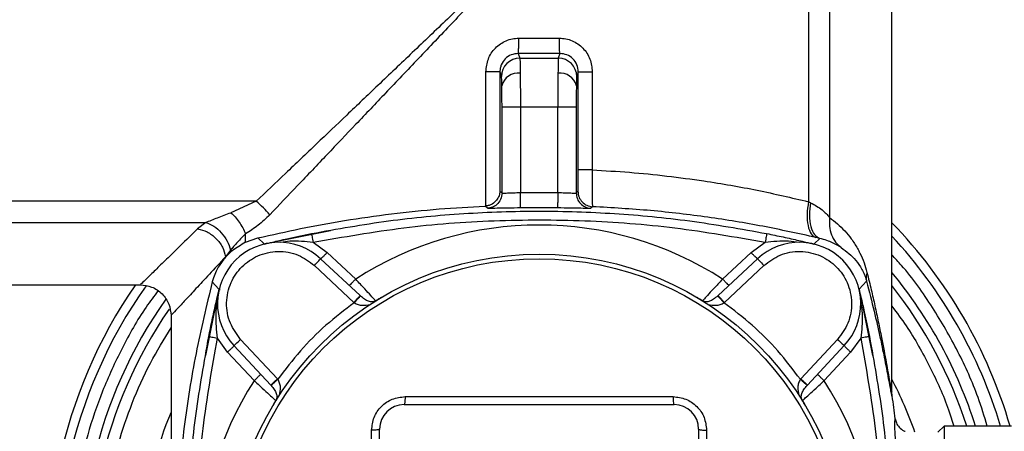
# Model space of a CAD drawing. Header units: millimetres. Extents: x 444 to 4809, y 21 to 3164.
# Tile 21 of 52: x 1472 to 1633, y 2085 to 2152. Entities that reach past the tile are written whole.
import ezdxf

# ---------------------------------------------------------------- set-up
doc = ezdxf.new("R2010")
doc.units = ezdxf.units.MM

msp = doc.modelspace()

# ---------------------------------------------------------------- linework, layer by layer
at = {"color": 7, "linetype": 'Continuous', "lineweight": 25}
for p, q in [((1600.79, 2232.25), (1600.79, 2122.53)), ((1604.24, 2232.25), (1604.24, 2119.94)), ((1614.39, 2091.74), (1614.39, 2232.25)), ((1553.58, 2149.15), (1560.19, 2149.15)), ((1553.5, 2146.66), (1553.75, 2145.89)), ((1560.28, 2146.66), (1553.5, 2146.66)), ((1553.75, 2145.89), (1560.02, 2145.89)), ((1560.28, 2146.66), (1560.02, 2145.89)), ((1548.21, 2121.83), (1548.21, 2143.67)), ((1550.5, 2143.67), (1550.5, 2124.27)), ((1550.5, 2143.67), (1550.75, 2142.89)), ((1563.28, 2143.67), (1563.02, 2142.89)), ((1563.28, 2127.7), (1563.28, 2143.67)), ((1565.56, 2143.67), (1565.56, 2127.7)), ((1550.84, 2123.95), (1550.84, 2137.9)), ((1553.84, 2137.9), (1550.84, 2137.9)), ((1553.84, 2137.9), (1553.84, 2124.02)), ((1559.94, 2137.9), (1553.84, 2137.9)), ((1559.94, 2124.02), (1559.94, 2137.9)), ((1562.94, 2137.9), (1559.94, 2137.9)), ((1562.94, 2137.9), (1562.94, 2123.95)), ((1550.5, 2124.27), (1550.84, 2123.95)), ((1553.84, 2124.02), (1559.94, 2124.02)), ((1562.94, 2123.95), (1563.22, 2124.22)), ((1510.79, 2122.59), (1449.13, 2122.59)), ((1510.79, 2122.59), (1506.66, 2120.74)), ((1548.07, 2121.82), (1548.21, 2121.83)), ((1548.45, 2121.45), (1548.07, 2121.82)), ((1565.6, 2121.72), (1565.33, 2121.45)), ((1601.15, 2122.37), (1600.79, 2122.53)), ((1449.13, 2119.15), (1502.54, 2119.15)), ((1502.54, 2119.15), (1501.23, 2118.12)), ((1509.05, 2115.93), (1509.05, 2117.31)), ((1509.05, 2115.93), (1511.06, 2116.63)), ((1511.06, 2116.63), (1512.07, 2115.67)), ((1520.05, 2115.93), (1522.35, 2114.27)), ((1591.43, 2114.27), (1593.73, 2115.93)), ((1602.63, 2116.55), (1601.71, 2115.67)), ((1602.63, 2116.55), (1602.01, 2116.7)), ((1506.58, 2114.65), (1505.79, 2113.58)), ((1522.35, 2114.27), (1526.99, 2109.94)), ((1586.79, 2109.94), (1591.43, 2114.27)), ((1505.79, 2113.58), (1505.79, 2113.5)), ((1520.26, 2112.14), (1526.69, 2106.14)), ((1527.71, 2107.24), (1521.28, 2113.23)), ((1592.5, 2113.23), (1586.06, 2107.24)), ((1587.09, 2106.14), (1593.52, 2112.14)), ((1449.13, 2108.99), (1491.89, 2108.99)), ((1503.61, 2109.47), (1504.71, 2108.31)), ((1610.27, 2109.57), (1609.07, 2108.31)), ((1527.76, 2107.19), (1527.71, 2107.24)), ((1586.06, 2107.24), (1586.01, 2107.19)), ((1526.69, 2106.14), (1526.76, 2106.08)), ((1587.02, 2106.08), (1587.09, 2106.14)), ((1496.89, 2103.99), (1496.89, 2063.67)), ((1506.11, 2098.03), (1504.45, 2100.33)), ((1514.24, 2093.69), (1508.24, 2100.12)), ((1605.53, 2100.12), (1599.53, 2093.69)), ((1609.33, 2100.33), (1607.66, 2098.03)), ((1510.44, 2093.4), (1506.11, 2098.03)), ((1507.15, 2099.1), (1513.15, 2092.67)), ((1600.63, 2092.67), (1606.63, 2099.1)), ((1607.66, 2098.03), (1603.33, 2093.4)), ((1514.3, 2093.62), (1514.24, 2093.69)), ((1599.53, 2093.69), (1599.47, 2093.62)), ((1513.15, 2092.67), (1513.19, 2092.62)), ((1600.58, 2092.62), (1600.63, 2092.67)), ((1534.89, 2089.49), (1578.89, 2089.49)), ((1530.89, 2041.49), (1530.89, 2085.49)), ((1582.89, 2085.49), (1582.89, 2041.49)), ((1622.89, 2085.99), (1621.89, 2084.99)), ((1633.89, 2085.99), (1622.89, 2085.99)), ((1622.89, 2085.99), (1622.89, 1960.99))]:
    msp.add_line(p, q, dxfattribs=at)
at = {"color": 8, "linetype": 'Continuous', "lineweight": 25}
for p, q in [((1514.46, 2116.15), (1522.88, 2117.84)), ((1502.54, 2097.5), (1504.5, 2107.26)), ((1504.71, 2108.31), (1504.89, 2108.26)), ((1609.07, 2108.31), (1609, 2108.29)), ((1609.28, 2107.26), (1611.24, 2097.5))]:
    msp.add_line(p, q, dxfattribs=at)
at = {"color": 7, "linetype": 'Continuous', "lineweight": 25, "flags": 128}
for points in [[(1520.26, 2112.14), (1520.46, 2112.35), (1520.65, 2112.56), (1520.83, 2112.75), (1520.98, 2112.91), (1521.11, 2113.05), (1521.2, 2113.15), (1521.26, 2113.21), (1521.28, 2113.23)], [(1592.5, 2113.23), (1592.52, 2113.21), (1592.57, 2113.15), (1592.67, 2113.05), (1592.8, 2112.91), (1592.95, 2112.75), (1593.13, 2112.56), (1593.32, 2112.35), (1593.52, 2112.14)], [(1507.15, 2099.1), (1507.17, 2099.12), (1507.23, 2099.18), (1507.33, 2099.27), (1507.47, 2099.4), (1507.63, 2099.56), (1507.82, 2099.73), (1508.03, 2099.92), (1508.24, 2100.12)], [(1605.53, 2100.12), (1605.75, 2099.92), (1605.95, 2099.73), (1606.14, 2099.56), (1606.31, 2099.4), (1606.44, 2099.27), (1606.55, 2099.18), (1606.61, 2099.12), (1606.63, 2099.1)]]:
    msp.add_lwpolyline(points, dxfattribs=at)
at = {"color": 7, "linetype": 'Continuous', "lineweight": 25}
for radius in [50.5, 50.5, 49.75]:
    msp.add_circle((1556.89, 2063.49), radius, dxfattribs=at)
for centre, radius, start, end in [((1553.75, 2142.89), 3, 90.0279, 179.9026), ((1560.02, 2142.89), 3, 0.0963, 89.9732), ((1553.46, 2140.76), 2.71, 82.4567, 167.0346), ((1560.32, 2140.76), 2.71, 12.9654, 97.5433), ((1501.4, 2111.01), 14.91, 39.0254, 50.9754), ((1556.89, 1930.99), 190.55, 89.0942, 90.9058), ((1556.89, 2063.49), 55.24, 57.2261, 122.7739), ((1556.89, 2063.49), 80, 16.3348, 44.0486), ((1556.89, 2063.49), 78.5, 16.656, 42.905), ((1514.46, 2105.92), 10, 47, 223), ((1599.32, 2105.92), 10, 317, 133), ((1556.89, 2063.49), 80, 145.3369, 190.8069), ((1556.89, 2063.49), 78.5, 144.7027, 191.016), ((1556.89, 2063.49), 55.24, 147.2261, 212.7739), ((1556.89, 2063.49), 55.24, 327.2261, 32.7739), ((1556.89, 2063.49), 64.92, 19.3407, 27.659), ((1424.39, 2063.49), 192.02, 7.0871, 8.1996), ((1556.89, 2063.49), 64.92, 157.5534, 188.972), ((1534.89, 2085.49), 4, 90, 180), ((1578.89, 2085.49), 4, 0, 90)]:
    msp.add_arc(centre, radius, start, end, dxfattribs=at)
at = {"color": 8, "linetype": 'Continuous', "lineweight": 25}
for radius, start, end in [(74.6, 17.5536, 39.5788), (73.25, 17.8877, 38.2845), (74.6, 144.6646, 189.3529), (73.25, 145.4394, 189.4284)]:
    msp.add_arc((1556.89, 2063.49), radius, start, end, dxfattribs=at)
at = {"color": 7, "linetype": 'Continuous', "lineweight": 25}
for points, knots in [([(1556.89, 2166.49), (1555.91, 2165.56), (1554.19, 2163.92), (1551.7, 2161.55), (1549.36, 2159.32), (1546.98, 2157.06), (1544.5, 2154.69), (1540.91, 2151.28), (1536.25, 2146.83), (1530.77, 2141.61), (1525.56, 2136.66), (1520.54, 2131.87), (1515.62, 2127.19), (1512.37, 2124.1), (1510.79, 2122.59)], [0, 0, 0, 0, 0.062531, 0.110312, 0.159466, 0.212163, 0.262591, 0.319085, 0.44226, 0.563383, 0.674033, 0.781538, 0.893578, 1, 1, 1, 1]), ([(1556.89, 2166.49), (1555.96, 2165.52), (1554.32, 2163.79), (1551.94, 2161.3), (1549.72, 2158.96), (1547.46, 2156.59), (1545.09, 2154.1), (1541.67, 2150.52), (1537.23, 2145.85), (1532.01, 2140.37), (1527.05, 2135.17), (1522.27, 2130.14), (1517.59, 2125.23), (1514.49, 2121.98), (1512.99, 2120.4)], [0, 0, 0, 0, 0.062529, 0.110312, 0.159464, 0.212161, 0.262591, 0.319084, 0.442259, 0.563382, 0.674031, 0.781537, 0.893577, 1, 1, 1, 1]), ([(1548.21, 2143.67), (1548.29, 2144.38), (1548.45, 2145.8), (1549.67, 2147.63), (1551.16, 2148.65), (1552.52, 2149.09), (1553.23, 2149.13), (1553.58, 2149.15)], [0, 0, 0, 0, 0.250349, 0.499753, 0.749146, 0.874761, 1, 1, 1, 1]), ([(1553.5, 2146.66), (1553.51, 2146.72), (1553.53, 2146.84), (1553.56, 2147.51), (1553.58, 2148.32), (1553.58, 2148.87), (1553.58, 2149.15)], [0, 0, 0, 0, 0.2796412, 0.5592852, 0.7796467, 1, 1, 1, 1]), ([(1560.28, 2146.66), (1560.27, 2146.72), (1560.24, 2146.84), (1560.22, 2147.51), (1560.2, 2148.32), (1560.2, 2148.87), (1560.19, 2149.15)], [0, 0, 0, 0, 0.279641, 0.559285, 0.779647, 1, 1, 1, 1]), ([(1560.19, 2149.15), (1560.55, 2149.13), (1561.26, 2149.09), (1562.62, 2148.65), (1564.11, 2147.63), (1565.33, 2145.8), (1565.48, 2144.38), (1565.56, 2143.67)], [0, 0, 0, 0, 0.125951, 0.25141, 0.500703, 0.750217, 1, 1, 1, 1]), ([(1553.5, 2146.66), (1553.11, 2146.61), (1552.32, 2146.53), (1551.32, 2145.84), (1550.77, 2145.01), (1550.53, 2144.26), (1550.51, 2143.86), (1550.5, 2143.67)], [0, 0, 0, 0, 0.249735, 0.499226, 0.748541, 0.874119, 1, 1, 1, 1]), ([(1553.75, 2145.89), (1553.76, 2145.82), (1553.77, 2145.68), (1553.79, 2144.93), (1553.8, 2144.01), (1553.81, 2143.45)], [0, 0, 0, 0, 0.303486, 0.571574, 1, 1, 1, 1]), ([(1560.02, 2145.89), (1560.02, 2145.82), (1560, 2145.68), (1559.98, 2144.92), (1559.97, 2144.01), (1559.96, 2143.45)], [0, 0, 0, 0, 0.305588, 0.57438, 1, 1, 1, 1]), ([(1563.28, 2143.67), (1563.23, 2144.06), (1563.15, 2144.85), (1562.45, 2145.84), (1561.46, 2146.53), (1560.67, 2146.61), (1560.28, 2146.66)], [0, 0, 0, 0, 0.24995, 0.499689, 0.749388, 1, 1, 1, 1]), ([(1550.5, 2143.67), (1550.46, 2143.67), (1550.38, 2143.67), (1549.86, 2143.67), (1549.12, 2143.67), (1548.52, 2143.67), (1548.21, 2143.67)], [0, 0, 0, 0, 0.2499976, 0.5000005, 0.7500027, 1, 1, 1, 1]), ([(1550.81, 2141.37), (1550.8, 2141.78), (1550.79, 2142.61), (1550.76, 2142.8), (1550.75, 2142.89)], [0, 0, 0, 0, 0.500019, 1, 1, 1, 1]), ([(1553.81, 2143.45), (1553.82, 2142.61), (1553.83, 2140.97), (1553.83, 2138.91), (1553.84, 2137.9)], [0, 0, 0, 0, 0.512041, 1, 1, 1, 1]), ([(1559.96, 2143.45), (1559.96, 2142.61), (1559.94, 2140.97), (1559.94, 2138.91), (1559.94, 2137.9)], [0, 0, 0, 0, 0.512051, 1, 1, 1, 1]), ([(1563.02, 2142.89), (1563.01, 2142.8), (1562.99, 2142.61), (1562.97, 2141.78), (1562.96, 2141.37)], [0, 0, 0, 0, 0.500226, 1, 1, 1, 1]), ([(1563.28, 2143.67), (1563.32, 2143.67), (1563.39, 2143.67), (1563.91, 2143.67), (1564.66, 2143.67), (1565.26, 2143.67), (1565.56, 2143.67)], [0, 0, 0, 0, 0.249997, 0.5, 0.749995, 1, 1, 1, 1]), ([(1550.84, 2137.9), (1550.84, 2138.55), (1550.83, 2139.84), (1550.82, 2140.86), (1550.81, 2141.37)], [0, 0, 0, 0, 0.500196, 1, 1, 1, 1]), ([(1562.96, 2141.37), (1562.96, 2140.86), (1562.94, 2139.84), (1562.94, 2138.55), (1562.94, 2137.9)], [0, 0, 0, 0, 0.5000035, 1, 1, 1, 1]), ([(1563.22, 2124.22), (1563.23, 2124.27), (1563.24, 2124.39), (1563.26, 2125.2), (1563.28, 2126.34), (1563.28, 2127.25), (1563.28, 2127.7)], [0, 0, 0, 0, 0.2500589, 0.500248, 0.7500243, 1, 1, 1, 1]), ([(1565.56, 2127.7), (1565.26, 2127.7), (1564.66, 2127.7), (1563.91, 2127.7), (1563.39, 2127.7), (1563.32, 2127.7), (1563.28, 2127.7)], [0, 0, 0, 0, 0.250005, 0.5, 0.750003, 1, 1, 1, 1]), ([(1565.56, 2127.7), (1565.55, 2126.93), (1565.52, 2125.37), (1565.52, 2123.41), (1565.55, 2122.02), (1565.59, 2121.82), (1565.6, 2121.72)], [0, 0, 0, 0, 0.2502, 0.500208, 0.749857, 1, 1, 1, 1]), ([(1565.56, 2127.7), (1567.58, 2127.59), (1571.66, 2127.35), (1577.73, 2126.74), (1584.72, 2125.81), (1592.52, 2124.46), (1598.03, 2123.17), (1600.79, 2122.53)], [0, 0, 0, 0, 0.164297, 0.330984, 0.500228, 0.750018, 1, 1, 1, 1]), ([(1550.5, 2124.27), (1550.47, 2124.01), (1550.41, 2123.49), (1549.99, 2122.74), (1549.39, 2122.21), (1548.76, 2121.92), (1548.39, 2121.86), (1548.21, 2121.83)], [0, 0, 0, 0, 0.250443, 0.499956, 0.7494, 0.879602, 1, 1, 1, 1]), ([(1550.84, 2123.95), (1550.79, 2123.59), (1550.7, 2122.88), (1550.07, 2122.07), (1549.28, 2121.57), (1548.73, 2121.49), (1548.45, 2121.45)], [0, 0, 0, 0, 0.279643, 0.559271, 0.779642, 1, 1, 1, 1]), ([(1550.84, 2123.95), (1550.88, 2123.94), (1550.95, 2123.93), (1551.33, 2123.93), (1551.83, 2123.95), (1552.67, 2123.98), (1553.45, 2124.01), (1553.84, 2124.02)], [0, 0, 0, 0, 0.237461, 0.365878, 0.500431, 0.749789, 1, 1, 1, 1]), ([(1553.88, 2121.52), (1553.87, 2121.56), (1553.87, 2121.65), (1553.86, 2122.23), (1553.85, 2123.05), (1553.84, 2123.7), (1553.84, 2124.02)], [0, 0, 0, 0, 0.249997, 0.500007, 0.750009, 1, 1, 1, 1]), ([(1559.94, 2124.02), (1559.93, 2123.7), (1559.92, 2123.05), (1559.91, 2122.23), (1559.9, 2121.65), (1559.9, 2121.56), (1559.9, 2121.52)], [0, 0, 0, 0, 0.249991, 0.499993, 0.750003, 1, 1, 1, 1]), ([(1559.94, 2124.02), (1560.33, 2124.01), (1561.1, 2123.98), (1561.94, 2123.95), (1562.45, 2123.93), (1562.83, 2123.93), (1562.89, 2123.94), (1562.94, 2123.95)], [0, 0, 0, 0, 0.249658, 0.499121, 0.633821, 0.762356, 1, 1, 1, 1]), ([(1562.94, 2123.95), (1562.97, 2123.63), (1563.05, 2122.99), (1563.59, 2122.18), (1564.38, 2121.6), (1565.01, 2121.5), (1565.33, 2121.45)], [0, 0, 0, 0, 0.2500028, 0.5000042, 0.7500076, 1, 1, 1, 1]), ([(1563.22, 2124.22), (1563.25, 2123.9), (1563.33, 2123.26), (1563.87, 2122.45), (1564.66, 2121.87), (1565.29, 2121.77), (1565.6, 2121.72)], [0, 0, 0, 0, 0.250009, 0.500004, 0.750001, 1, 1, 1, 1]), ([(1511.06, 2116.63), (1513.35, 2117.15), (1517.93, 2118.19), (1525.21, 2119.51), (1532.77, 2120.59), (1540.43, 2121.39), (1545.58, 2121.68), (1548.07, 2121.82)], [0, 0, 0, 0, 0.199128, 0.398246, 0.602972, 0.807688, 1, 1, 1, 1]), ([(1602.01, 2116.7), (1599.15, 2117.33), (1593.46, 2118.59), (1584.41, 2120.05), (1575.13, 2121.17), (1568.77, 2121.53), (1565.6, 2121.72)], [0, 0, 0, 0, 0.251376, 0.500283, 0.750967, 1, 1, 1, 1]), ([(1600.79, 2122.53), (1600.69, 2121.84), (1600.49, 2120.42), (1600.66, 2118.55), (1601.17, 2117.16), (1601.73, 2116.85), (1602.01, 2116.7)], [0, 0, 0, 0, 0.241591, 0.500001, 0.75841, 1, 1, 1, 1]), ([(1601.15, 2122.37), (1601.06, 2121.69), (1600.87, 2120.28), (1601.11, 2118.42), (1601.7, 2117.04), (1602.33, 2116.71), (1602.63, 2116.55)], [0, 0, 0, 0, 0.241743, 0.500006, 0.758268, 1, 1, 1, 1]), ([(1601.15, 2122.37), (1601.81, 2122), (1603.12, 2121.25), (1603.87, 2120.37), (1604.24, 2119.94)], [0, 0, 0, 0, 0.511018, 1, 1, 1, 1]), ([(1502.54, 2119.15), (1503.17, 2119.4), (1504.45, 2119.93), (1505.92, 2120.47), (1506.66, 2120.74)], [0, 0, 0, 0, 0.493353, 1, 1, 1, 1]), ([(1506.66, 2120.74), (1506.89, 2120.52), (1507.34, 2120.07), (1507.99, 2119.22), (1508.59, 2118.29), (1508.9, 2117.64), (1509.05, 2117.31)], [0, 0, 0, 0, 0.246967, 0.499993, 0.753032, 1, 1, 1, 1]), ([(1512.99, 2120.4), (1512.36, 2119.8), (1511.13, 2118.63), (1509.74, 2117.75), (1509.05, 2117.31)], [0, 0, 0, 0, 0.50515, 1, 1, 1, 1]), ([(1519.8, 2117.34), (1523.98, 2118.09), (1532.19, 2119.56), (1544.59, 2120.72), (1556.89, 2121.13), (1569.19, 2120.72), (1581.59, 2119.56), (1589.8, 2118.09), (1593.97, 2117.34)], [0, 0, 0, 0, 0.170349, 0.335207, 0.5, 0.664791, 0.82965, 1, 1, 1, 1]), ([(1553.88, 2121.52), (1553.17, 2121.51), (1551.75, 2121.48), (1549.97, 2121.45), (1548.72, 2121.43), (1548.54, 2121.44), (1548.45, 2121.45)], [0, 0, 0, 0, 0.250475, 0.50013, 0.749956, 1, 1, 1, 1]), ([(1565.33, 2121.45), (1565.24, 2121.44), (1565.06, 2121.43), (1563.8, 2121.45), (1562.02, 2121.48), (1560.61, 2121.51), (1559.9, 2121.52)], [0, 0, 0, 0, 0.250601, 0.500314, 0.750073, 1, 1, 1, 1]), ([(1502.54, 2119.15), (1502.99, 2118.97), (1503.9, 2118.62), (1505.13, 2117.53), (1506.11, 2116.16), (1506.43, 2115.15), (1506.58, 2114.65)], [0, 0, 0, 0, 0.243186, 0.500001, 0.756815, 1, 1, 1, 1]), ([(1520.05, 2115.93), (1524.96, 2116.79), (1534.74, 2118.51), (1549.56, 2119.61), (1564.33, 2119.61), (1579.11, 2118.5), (1588.84, 2116.79), (1593.73, 2115.93)], [0, 0, 0, 0, 0.201741, 0.40153, 0.600347, 0.799229, 1, 1, 1, 1]), ([(1604.24, 2119.94), (1604.21, 2119.46), (1604.15, 2118.49), (1604.5, 2117.12), (1605.15, 2115.92), (1605.81, 2115.34), (1606.14, 2115.06)], [0, 0, 0, 0, 0.2459698, 0.5000012, 0.7540356, 1, 1, 1, 1]), ([(1604.24, 2119.94), (1604.67, 2119.61), (1605.54, 2118.96), (1606.71, 2117.8), (1607.62, 2116.71), (1608.29, 2115.74), (1608.76, 2114.96), (1609.3, 2113.95), (1609.85, 2112.73), (1610.18, 2111.55), (1610.33, 2111.02)], [0, 0, 0, 0, 0.164616, 0.330663, 0.49323, 0.58133, 0.664491, 0.742842, 0.882544, 1, 1, 1, 1]), ([(1501.23, 2118.12), (1501.75, 2117.98), (1502.83, 2117.69), (1504.27, 2116.61), (1505.36, 2115.18), (1505.65, 2114.1), (1505.79, 2113.58)], [0, 0, 0, 0, 0.242188, 0.5, 0.757809, 1, 1, 1, 1]), ([(1509.05, 2117.31), (1508.83, 2117.09), (1508.37, 2116.63), (1507.72, 2115.92), (1507.11, 2115.25), (1506.75, 2114.84), (1506.58, 2114.65)], [0, 0, 0, 0, 0.244821, 0.493724, 0.767762, 1, 1, 1, 1]), ([(1512.1, 2115.64), (1512.54, 2115.74), (1513.35, 2115.94), (1514.57, 2116.22), (1516, 2116.54), (1517.73, 2116.92), (1519.11, 2117.2), (1519.8, 2117.34)], [0, 0, 0, 0, 0.180776, 0.339006, 0.499448, 0.750062, 1, 1, 1, 1]), ([(1519.8, 2117.34), (1519.8, 2117.31), (1519.8, 2117.26), (1519.87, 2116.88), (1519.95, 2116.42), (1520.02, 2116.1), (1520.05, 2115.93)], [0, 0, 0, 0, 0.279654, 0.559288, 0.77966, 1, 1, 1, 1]), ([(1593.97, 2117.34), (1593.97, 2117.31), (1593.97, 2117.26), (1593.91, 2116.88), (1593.82, 2116.42), (1593.76, 2116.1), (1593.73, 2115.93)], [0, 0, 0, 0, 0.2796546, 0.5592893, 0.7796593, 1, 1, 1, 1]), ([(1593.97, 2117.34), (1594.42, 2117.25), (1595.33, 2117.07), (1596.68, 2116.78), (1597.97, 2116.5), (1599.2, 2116.22), (1600.43, 2115.94), (1601.24, 2115.74), (1601.67, 2115.64)], [0, 0, 0, 0, 0.162925, 0.329535, 0.500784, 0.661135, 0.819298, 1, 1, 1, 1]), ([(1509.05, 2115.93), (1508.29, 2115.48), (1506.91, 2114.69), (1506.13, 2113.86), (1505.79, 2113.5)], [0, 0, 0, 0, 0.5594797, 1, 1, 1, 1]), ([(1606.14, 2115.06), (1605.72, 2115.31), (1605.11, 2115.68), (1603.83, 2116.23), (1603.03, 2116.44), (1602.63, 2116.55)], [0, 0, 0, 0, 0.511608, 0.758331, 1, 1, 1, 1]), ([(1508.24, 2100.12), (1507.61, 2100.97), (1506.3, 2102.72), (1505.74, 2106.08), (1506.46, 2109.37), (1508.31, 2112.07), (1511.02, 2113.92), (1514.3, 2114.64), (1517.66, 2114.08), (1519.41, 2112.77), (1520.26, 2112.14)], [0, 0, 0, 0, 0.1202758, 0.2500003, 0.3797235, 0.5, 0.6202774, 0.7500008, 0.8797235, 1, 1, 1, 1]), ([(1522.35, 2114.27), (1522.21, 2114.13), (1521.95, 2113.84), (1521.6, 2113.5), (1521.35, 2113.26), (1521.3, 2113.24), (1521.28, 2113.23)], [0, 0, 0, 0, 0.250001, 0.499989, 0.749994, 1, 1, 1, 1]), ([(1592.5, 2113.23), (1592.47, 2113.24), (1592.43, 2113.26), (1592.18, 2113.5), (1591.83, 2113.84), (1591.56, 2114.13), (1591.43, 2114.27)], [0, 0, 0, 0, 0.250006, 0.500011, 0.749999, 1, 1, 1, 1]), ([(1593.52, 2112.14), (1594.36, 2112.77), (1596.11, 2114.08), (1599.48, 2114.64), (1602.76, 2113.92), (1605.46, 2112.07), (1607.32, 2109.37), (1608.03, 2106.08), (1607.47, 2102.72), (1606.16, 2100.97), (1605.53, 2100.12)], [0, 0, 0, 0, 0.120276, 0.249999, 0.379723, 0.5, 0.620277, 0.75, 0.879725, 1, 1, 1, 1]), ([(1606.14, 2115.06), (1606.98, 2114.43), (1608.23, 2113.48), (1609.35, 2111.83), (1609.85, 2110.8), (1610.08, 2110.19), (1610.2, 2109.82), (1610.24, 2109.65), (1610.27, 2109.57)], [0, 0, 0, 0, 0.506686, 0.757066, 0.880133, 0.947816, 0.977169, 1, 1, 1, 1]), ([(1505.79, 2113.58), (1504.88, 2112.59), (1503.08, 2110.66), (1500.91, 2108.32), (1499.14, 2106.42), (1497.86, 2105.04), (1497.04, 2104.16), (1496.94, 2104.05), (1496.89, 2103.99)], [0, 0, 0, 0, 0.171321, 0.337778, 0.500036, 0.668648, 0.834987, 1, 1, 1, 1]), ([(1505.79, 2113.5), (1505.43, 2113.05), (1504.69, 2112.15), (1503.97, 2110.75), (1503.67, 2109.7), (1503.61, 2109.47)], [0, 0, 0, 0, 0.431457, 0.875656, 1, 1, 1, 1]), ([(1610.33, 2111.02), (1610.27, 2110.74), (1610.16, 2110.25), (1610.23, 2109.78), (1610.27, 2109.57)], [0, 0, 0, 0, 0.559996, 1, 1, 1, 1]), ([(1610.33, 2111.02), (1610.57, 2110.06), (1611.02, 2108.23), (1611.63, 2105.55), (1612.18, 2102.96), (1612.68, 2100.51), (1613.11, 2098.29), (1613.47, 2096.36), (1613.77, 2094.67), (1614.01, 2093.35), (1614.18, 2092.42), (1614.3, 2091.84), (1614.37, 2091.56), (1614.38, 2091.68), (1614.39, 2091.74)], [0, 0, 0, 0, 0.107956, 0.206387, 0.307829, 0.411037, 0.503216, 0.588778, 0.672018, 0.752576, 0.816431, 0.87611, 0.937619, 1, 1, 1, 1]), ([(1491.89, 2108.99), (1492.52, 2108.93), (1493.48, 2108.82), (1494.65, 2108.2), (1495.45, 2107.55), (1496.09, 2106.75), (1496.72, 2105.59), (1496.82, 2104.62), (1496.89, 2103.99)], [0, 0, 0, 0, 0.239455, 0.368363, 0.499997, 0.631636, 0.760544, 1, 1, 1, 1]), ([(1503.61, 2109.47), (1502.67, 2105.61), (1500.81, 2097.88), (1499.24, 2087.89), (1498.3, 2079.61), (1497.85, 2073.74), (1497.62, 2068.34), (1497.55, 2064.03), (1497.59, 2061.36), (1497.6, 2060.29)], [0, 0, 0, 0, 0.25389, 0.507733, 0.639512, 0.771052, 0.857226, 0.942957, 1, 1, 1, 1]), ([(1526.99, 2109.94), (1526.85, 2109.8), (1526.59, 2109.51), (1526.24, 2109.17), (1525.99, 2108.94), (1525.94, 2108.92), (1525.92, 2108.91)], [0, 0, 0, 0, 0.250003, 0.499998, 0.749999, 1, 1, 1, 1]), ([(1530.24, 2106.4), (1530.16, 2106.48), (1530.02, 2106.63), (1529.27, 2107.46), (1528.45, 2108.36), (1527.67, 2109.2), (1527.25, 2109.65), (1526.99, 2109.94)], [0, 0, 0, 0, 0.249478, 0.499043, 0.748704, 0.837981, 1, 1, 1, 1]), ([(1586.79, 2109.94), (1586.52, 2109.65), (1586.11, 2109.2), (1585.33, 2108.36), (1584.51, 2107.47), (1583.75, 2106.64), (1583.61, 2106.48), (1583.54, 2106.4)], [0, 0, 0, 0, 0.161391, 0.250141, 0.500054, 0.749888, 1, 1, 1, 1]), ([(1587.86, 2108.91), (1587.83, 2108.92), (1587.79, 2108.94), (1587.54, 2109.17), (1587.19, 2109.51), (1586.92, 2109.8), (1586.79, 2109.94)], [0, 0, 0, 0, 0.250001, 0.500002, 0.749997, 1, 1, 1, 1]), ([(1610.27, 2109.57), (1610.69, 2107.93), (1611.48, 2104.84), (1612.41, 2100.7), (1613.06, 2097.6), (1613.5, 2095.36), (1613.81, 2093.72), (1614.06, 2092.44), (1614.23, 2091.54), (1614.35, 2090.98), (1614.43, 2090.71), (1614.44, 2090.83), (1614.45, 2090.88)], [0, 0, 0, 0, 0.18811, 0.353556, 0.496815, 0.582127, 0.665778, 0.74735, 0.81242, 0.873682, 0.937074, 1, 1, 1, 1]), ([(1503.04, 2100.58), (1503.13, 2101.03), (1503.32, 2101.94), (1503.6, 2103.28), (1503.88, 2104.58), (1504.16, 2105.81), (1504.44, 2107.03), (1504.64, 2107.84), (1504.74, 2108.28)], [0, 0, 0, 0, 0.162925, 0.329535, 0.50078, 0.661132, 0.819295, 1, 1, 1, 1]), ([(1504.45, 2100.33), (1504.33, 2101.6), (1504.07, 2104.3), (1504.51, 2106.9), (1504.74, 2108.28)], [0, 0, 0, 0, 0.471836, 1, 1, 1, 1]), ([(1526.69, 2106.14), (1526.82, 2106.28), (1527.09, 2106.57), (1527.43, 2106.93), (1527.67, 2107.19), (1527.7, 2107.22), (1527.71, 2107.24)], [0, 0, 0, 0, 0.249997, 0.499993, 0.75, 1, 1, 1, 1]), ([(1586.06, 2107.24), (1586.08, 2107.22), (1586.11, 2107.19), (1586.35, 2106.93), (1586.68, 2106.57), (1586.95, 2106.28), (1587.09, 2106.14)], [0, 0, 0, 0, 0.25, 0.500007, 0.750003, 1, 1, 1, 1]), ([(1609.03, 2108.28), (1609.14, 2107.84), (1609.33, 2107.03), (1609.62, 2105.81), (1609.94, 2104.38), (1610.31, 2102.65), (1610.59, 2101.27), (1610.73, 2100.58)], [0, 0, 0, 0, 0.180775, 0.339005, 0.499453, 0.750065, 1, 1, 1, 1]), ([(1526.76, 2106.08), (1525.19, 2104.89), (1522.06, 2102.51), (1517.87, 2098.32), (1515.49, 2095.19), (1514.3, 2093.62)], [0, 0, 0, 0, 0.333252, 0.666737, 1, 1, 1, 1]), ([(1526.76, 2106.08), (1526.89, 2106.22), (1527.15, 2106.51), (1527.48, 2106.88), (1527.71, 2107.13), (1527.75, 2107.17), (1527.76, 2107.19)], [0, 0, 0, 0, 0.250002, 0.500013, 0.749999, 1, 1, 1, 1]), ([(1526.76, 2106.08), (1526.97, 2105.97), (1527.39, 2105.75), (1528.28, 2105.59), (1528.92, 2105.73), (1529.34, 2105.82)], [0, 0, 0, 0, 0.250003, 0.50116, 1, 1, 1, 1]), ([(1530.24, 2106.4), (1530.21, 2106.39), (1530.16, 2106.36), (1530.07, 2106.31), (1529.89, 2106.25), (1529.56, 2106.2), (1529.08, 2106.3), (1528.44, 2106.62), (1527.99, 2107), (1527.76, 2107.19)], [0, 0, 0, 0, 0.023347, 0.047257, 0.098123, 0.21064, 0.458262, 0.722914, 1, 1, 1, 1]), ([(1531.15, 2106.94), (1530.99, 2106.84), (1530.74, 2106.7), (1530.43, 2106.51), (1530.3, 2106.43), (1530.24, 2106.4)], [0, 0, 0, 0, 0.49814, 0.762549, 1, 1, 1, 1]), ([(1583.54, 2106.4), (1583.48, 2106.43), (1583.34, 2106.51), (1583.04, 2106.7), (1582.79, 2106.84), (1582.63, 2106.94)], [0, 0, 0, 0, 0.237795, 0.502715, 1, 1, 1, 1]), ([(1586.01, 2107.19), (1585.78, 2107), (1585.33, 2106.62), (1584.69, 2106.3), (1584.22, 2106.2), (1583.89, 2106.25), (1583.71, 2106.31), (1583.61, 2106.36), (1583.56, 2106.39), (1583.54, 2106.4)], [0, 0, 0, 0, 0.2775283, 0.541655, 0.7890975, 0.9015996, 0.9526037, 0.9765389, 1, 1, 1, 1]), ([(1584.44, 2105.82), (1584.86, 2105.73), (1585.49, 2105.59), (1586.39, 2105.75), (1586.81, 2105.97), (1587.02, 2106.08)], [0, 0, 0, 0, 0.499156, 0.749463, 1, 1, 1, 1]), ([(1586.01, 2107.19), (1586.03, 2107.17), (1586.06, 2107.13), (1586.3, 2106.88), (1586.63, 2106.51), (1586.89, 2106.22), (1587.02, 2106.08)], [0, 0, 0, 0, 0.250002, 0.499987, 0.74999, 1, 1, 1, 1]), ([(1599.47, 2093.62), (1598.28, 2095.19), (1595.9, 2098.32), (1591.72, 2102.51), (1588.58, 2104.89), (1587.02, 2106.08)], [0, 0, 0, 0, 0.333251, 0.666736, 1, 1, 1, 1]), ([(1503.04, 2026.41), (1502.3, 2030.58), (1500.82, 2038.79), (1499.66, 2051.19), (1499.25, 2063.49), (1499.66, 2075.8), (1500.82, 2088.19), (1502.3, 2096.41), (1503.04, 2100.58)], [0, 0, 0, 0, 0.17035, 0.335208, 0.5, 0.664791, 0.82965, 1, 1, 1, 1]), ([(1504.45, 2026.66), (1503.59, 2031.57), (1501.87, 2041.34), (1500.77, 2056.16), (1500.77, 2070.94), (1501.88, 2085.71), (1503.59, 2095.44), (1504.45, 2100.33)], [0, 0, 0, 0, 0.2017418, 0.4015305, 0.6003467, 0.7992282, 1, 1, 1, 1]), ([(1503.04, 2100.58), (1503.07, 2100.58), (1503.12, 2100.58), (1503.5, 2100.51), (1503.96, 2100.43), (1504.29, 2100.36), (1504.45, 2100.33)], [0, 0, 0, 0, 0.279649, 0.559282, 0.779636, 1, 1, 1, 1]), ([(1610.73, 2100.58), (1610.71, 2100.58), (1610.65, 2100.58), (1610.28, 2100.51), (1609.82, 2100.43), (1609.49, 2100.36), (1609.33, 2100.33)], [0, 0, 0, 0, 0.279646, 0.559276, 0.779639, 1, 1, 1, 1]), ([(1609.33, 2100.33), (1610.19, 2095.42), (1611.91, 2085.64), (1613.01, 2070.82), (1613, 2056.05), (1611.9, 2041.27), (1610.19, 2031.54), (1609.33, 2026.66)], [0, 0, 0, 0, 0.201742, 0.40153, 0.600347, 0.799228, 1, 1, 1, 1]), ([(1610.73, 2100.58), (1611.48, 2096.41), (1612.95, 2088.19), (1614.11, 2075.8), (1614.53, 2063.49), (1614.11, 2051.19), (1612.95, 2038.79), (1611.48, 2030.58), (1610.73, 2026.41)], [0, 0, 0, 0, 0.17035, 0.335208, 0.5, 0.664791, 0.82965, 1, 1, 1, 1]), ([(1507.15, 2099.1), (1507.14, 2099.08), (1507.12, 2099.03), (1506.89, 2098.78), (1506.54, 2098.44), (1506.26, 2098.17), (1506.11, 2098.03)], [0, 0, 0, 0, 0.250007, 0.500012, 0.749999, 1, 1, 1, 1]), ([(1607.66, 2098.03), (1607.52, 2098.17), (1607.24, 2098.44), (1606.89, 2098.78), (1606.66, 2099.03), (1606.64, 2099.08), (1606.63, 2099.1)], [0, 0, 0, 0, 0.249992, 0.499988, 0.749993, 1, 1, 1, 1]), ([(1511.47, 2094.46), (1511.46, 2094.44), (1511.45, 2094.39), (1511.21, 2094.14), (1510.87, 2093.8), (1510.58, 2093.53), (1510.44, 2093.4)], [0, 0, 0, 0, 0.250002, 0.500015, 0.750012, 1, 1, 1, 1]), ([(1603.33, 2093.4), (1603.19, 2093.53), (1602.91, 2093.8), (1602.56, 2094.14), (1602.33, 2094.39), (1602.31, 2094.44), (1602.3, 2094.46)], [0, 0, 0, 0, 0.249995, 0.499991, 0.749998, 1, 1, 1, 1]), ([(1510.44, 2093.4), (1510.73, 2093.13), (1511.18, 2092.72), (1512.02, 2091.94), (1512.91, 2091.12), (1513.75, 2090.36), (1513.9, 2090.22), (1513.98, 2090.15)], [0, 0, 0, 0, 0.161396, 0.250143, 0.500051, 0.74989, 1, 1, 1, 1]), ([(1513.15, 2092.67), (1513.16, 2092.68), (1513.19, 2092.71), (1513.45, 2092.95), (1513.81, 2093.29), (1514.1, 2093.56), (1514.24, 2093.69)], [0, 0, 0, 0, 0.250002, 0.499999, 0.749994, 1, 1, 1, 1]), ([(1513.19, 2092.62), (1513.21, 2092.64), (1513.25, 2092.67), (1513.51, 2092.9), (1513.87, 2093.23), (1514.16, 2093.49), (1514.3, 2093.62)], [0, 0, 0, 0, 0.2499985, 0.4999937, 0.7499817, 1, 1, 1, 1]), ([(1514.57, 2091.04), (1514.66, 2091.47), (1514.79, 2092.1), (1514.63, 2092.99), (1514.41, 2093.41), (1514.3, 2093.62)], [0, 0, 0, 0, 0.499145, 0.749458, 1, 1, 1, 1]), ([(1599.47, 2093.62), (1599.36, 2093.41), (1599.14, 2092.99), (1598.99, 2092.1), (1599.12, 2091.47), (1599.21, 2091.04)], [0, 0, 0, 0, 0.250005, 0.501176, 1, 1, 1, 1]), ([(1599.47, 2093.62), (1599.62, 2093.49), (1599.9, 2093.23), (1600.27, 2092.9), (1600.53, 2092.67), (1600.57, 2092.64), (1600.58, 2092.62)], [0, 0, 0, 0, 0.25001, 0.499999, 0.75, 1, 1, 1, 1]), ([(1599.53, 2093.69), (1599.68, 2093.56), (1599.96, 2093.29), (1600.33, 2092.95), (1600.58, 2092.71), (1600.61, 2092.68), (1600.63, 2092.67)], [0, 0, 0, 0, 0.250005, 0.499999, 0.749999, 1, 1, 1, 1]), ([(1599.79, 2090.15), (1599.87, 2090.22), (1600.03, 2090.36), (1600.86, 2091.11), (1601.75, 2091.93), (1602.6, 2092.71), (1603.04, 2093.13), (1603.33, 2093.4)], [0, 0, 0, 0, 0.249479, 0.499046, 0.748704, 0.837978, 1, 1, 1, 1]), ([(1513.19, 2092.62), (1513.38, 2092.39), (1513.76, 2091.94), (1514.08, 2091.3), (1514.18, 2090.83), (1514.13, 2090.49), (1514.07, 2090.32), (1514.02, 2090.22), (1514, 2090.17), (1513.98, 2090.15)], [0, 0, 0, 0, 0.277532, 0.541654, 0.789098, 0.901602, 0.952604, 0.97655, 1, 1, 1, 1]), ([(1599.79, 2090.15), (1599.78, 2090.17), (1599.75, 2090.22), (1599.7, 2090.32), (1599.64, 2090.49), (1599.6, 2090.83), (1599.7, 2091.3), (1600.02, 2091.94), (1600.39, 2092.39), (1600.58, 2092.62)], [0, 0, 0, 0, 0.02335, 0.047257, 0.098125, 0.210647, 0.458262, 0.722918, 1, 1, 1, 1]), ([(1614.45, 2090.88), (1614.43, 2091.04), (1614.39, 2091.32), (1614.39, 2091.61), (1614.39, 2091.74)], [0, 0, 0, 0, 0.559986, 1, 1, 1, 1]), ([(1513.98, 2090.15), (1513.95, 2090.08), (1513.87, 2089.95), (1513.68, 2089.64), (1513.54, 2089.4), (1513.44, 2089.23)], [0, 0, 0, 0, 0.237792, 0.502717, 1, 1, 1, 1]), ([(1529.59, 2085.33), (1529.67, 2086.04), (1529.84, 2087.47), (1531.1, 2089.28), (1532.91, 2090.54), (1534.34, 2090.71), (1535.05, 2090.79)], [0, 0, 0, 0, 0.250019, 0.499761, 0.749414, 1, 1, 1, 1]), ([(1535.05, 2090.79), (1535.05, 2090.59), (1535.03, 2090.2), (1534.99, 2089.78), (1534.94, 2089.54), (1534.91, 2089.51), (1534.89, 2089.49)], [0, 0, 0, 0, 0.279669, 0.559374, 0.779687, 1, 1, 1, 1]), ([(1535.05, 2090.79), (1537.51, 2090.79), (1542.36, 2090.79), (1549.64, 2090.79), (1554.46, 2090.79), (1556.89, 2090.79)], [0, 0, 0, 0, 0.3390935, 0.6673946, 1, 1, 1, 1]), ([(1556.89, 2090.79), (1559.31, 2090.79), (1564.13, 2090.79), (1571.42, 2090.79), (1576.26, 2090.79), (1578.72, 2090.79)], [0, 0, 0, 0, 0.332614, 0.660826, 1, 1, 1, 1]), ([(1578.72, 2090.79), (1578.73, 2090.59), (1578.74, 2090.2), (1578.78, 2089.78), (1578.84, 2089.54), (1578.87, 2089.51), (1578.89, 2089.49)], [0, 0, 0, 0, 0.279668, 0.559375, 0.779685, 1, 1, 1, 1]), ([(1578.72, 2090.79), (1579.44, 2090.71), (1580.86, 2090.54), (1582.67, 2089.28), (1583.94, 2087.47), (1584.1, 2086.04), (1584.18, 2085.33)], [0, 0, 0, 0, 0.250018, 0.499756, 0.74941, 1, 1, 1, 1]), ([(1600.33, 2089.23), (1600.24, 2089.4), (1600.09, 2089.64), (1599.9, 2089.95), (1599.83, 2090.08), (1599.79, 2090.15)], [0, 0, 0, 0, 0.498156, 0.762552, 1, 1, 1, 1]), ([(1613.33, 2036.04), (1613.66, 2038.4), (1614.31, 2043.11), (1614.94, 2049.92), (1615.35, 2056.4), (1615.55, 2062.44), (1615.58, 2067.97), (1615.49, 2072.91), (1615.33, 2077.2), (1615.15, 2080.78), (1614.98, 2083.61), (1614.88, 2085.65), (1614.85, 2086.94), (1614.91, 2087.1), (1614.95, 2087.18)], [0, 0, 0, 0, 0.083296, 0.166609, 0.249991, 0.333103, 0.416486, 0.500001, 0.583062, 0.666448, 0.74997, 0.832982, 0.916361, 1, 1, 1, 1]), ([(1614.95, 2087.18), (1614.99, 2086.95), (1615.1, 2086.45), (1615.57, 2085.75), (1616.12, 2085.31), (1616.49, 2085.18), (1616.56, 2085.16)], [0, 0, 0, 0, 0.2569191, 0.5631006, 0.9183547, 1, 1, 1, 1]), ([(1530.89, 2085.49), (1530.86, 2085.47), (1530.82, 2085.43), (1530.48, 2085.38), (1530.06, 2085.34), (1529.75, 2085.33), (1529.59, 2085.33)], [0, 0, 0, 0, 0.279685, 0.559366, 0.779674, 1, 1, 1, 1]), ([(1529.59, 2041.66), (1529.59, 2044.59), (1529.59, 2050.41), (1529.59, 2059.16), (1529.59, 2067.85), (1529.59, 2076.59), (1529.59, 2082.4), (1529.59, 2085.33)], [0, 0, 0, 0, 0.202142, 0.400503, 0.600112, 0.798109, 1, 1, 1, 1]), ([(1582.89, 2085.49), (1582.91, 2085.47), (1582.96, 2085.43), (1583.3, 2085.38), (1583.72, 2085.34), (1584.03, 2085.33), (1584.18, 2085.33)], [0, 0, 0, 0, 0.27969, 0.559365, 0.779686, 1, 1, 1, 1]), ([(1584.18, 2085.33), (1584.18, 2082.39), (1584.18, 2076.58), (1584.18, 2067.83), (1584.18, 2059.14), (1584.18, 2050.39), (1584.18, 2044.59), (1584.18, 2041.66)], [0, 0, 0, 0, 0.202142, 0.400503, 0.600112, 0.798109, 1, 1, 1, 1])]:
    msp.add_open_spline(points, degree=3, knots=knots, dxfattribs=at)
at = {"color": 8, "linetype": 'Continuous', "lineweight": 25}
for points, knots in [([(1501.23, 2118.12), (1500.27, 2117.18), (1498.38, 2115.33), (1496.1, 2113.11), (1494.25, 2111.3), (1492.91, 2109.99), (1492.05, 2109.15), (1491.94, 2109.04), (1491.89, 2108.99)], [0, 0, 0, 0, 0.1716282, 0.3380912, 0.5000089, 0.6687079, 0.8350714, 1, 1, 1, 1]), ([(1514.79, 2115.96), (1515.28, 2116.04), (1517, 2116.29), (1518.78, 2116.08), (1520.05, 2115.93)], [0, 0, 0, 0, 0.283794, 1, 1, 1, 1]), ([(1593.73, 2115.93), (1595, 2116.08), (1596.89, 2116.29), (1598.72, 2116.01), (1599.31, 2115.92)], [0, 0, 0, 0, 0.67433, 1, 1, 1, 1]), ([(1629.94, 2085.99), (1629.46, 2087.56), (1628.2, 2091.72), (1625.24, 2098.22), (1621.06, 2105.41), (1617.39, 2110.67), (1614.92, 2113.3), (1614.39, 2113.86)], [0, 0, 0, 0, 0.152469, 0.405352, 0.663195, 0.928337, 1, 1, 1, 1]), ([(1494.78, 2108.05), (1494.12, 2107.17), (1491.9, 2104.2), (1488.83, 2098.72), (1485.62, 2091.76), (1483.21, 2084.64), (1481.54, 2077.55), (1480.57, 2070.5), (1480.24, 2063.49), (1480.6, 2056.5), (1481.17, 2051.47), (1481.8, 2048.84), (1481.89, 2048.47)], [0, 0, 0, 0, 0.052812, 0.176984, 0.299227, 0.418987, 0.535783, 0.647358, 0.758942, 0.870518, 0.982102, 1, 1, 1, 1]), ([(1609.26, 2106.4), (1609.38, 2105.65), (1609.69, 2103.66), (1609.46, 2101.6), (1609.33, 2100.33)], [0, 0, 0, 0, 0.380403, 1, 1, 1, 1]), ([(1614.39, 2105.5), (1615.18, 2104.45), (1617.54, 2101.34), (1620.62, 2095.67), (1623.2, 2090.19), (1624.2, 2086.88), (1624.47, 2085.99)], [0, 0, 0, 0, 0.179035, 0.530052, 0.874314, 1, 1, 1, 1]), ([(1486.62, 2051.49), (1486.34, 2053.32), (1485.71, 2057.29), (1485.48, 2063.49), (1485.76, 2070.02), (1486.68, 2076.62), (1488.23, 2083.23), (1490.5, 2089.86), (1493.33, 2096.18), (1495.73, 2100.11), (1496.89, 2102)], [0, 0, 0, 0, 0.1049669, 0.2286623, 0.3523476, 0.4760434, 0.6071565, 0.7382779, 0.8737891, 1, 1, 1, 1])]:
    msp.add_open_spline(points, degree=3, knots=knots, dxfattribs=at)

doc.saveas('drawing.dxf')
